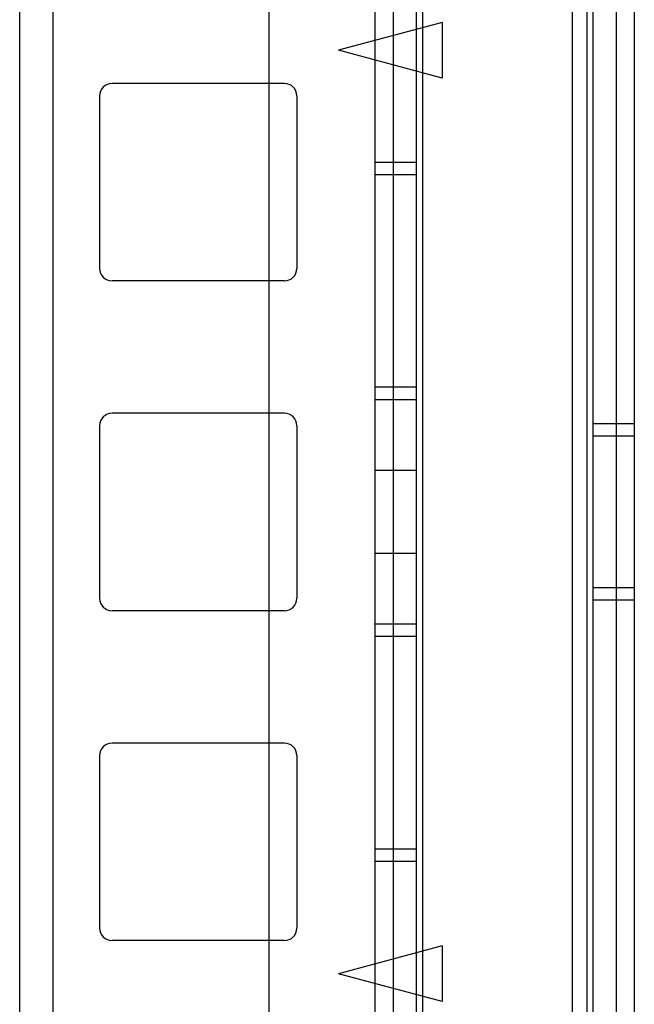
# Model space of a CAD drawing. Header units: millimetres. Extents: x 193 to 799, y 92 to 1287.
# Tile 39 of 55: x 720 to 750, y 966 to 1013. Entities that reach past the tile are written whole.
import ezdxf

# ---------------------------------------------------------------- set-up
doc = ezdxf.new("R2010")
doc.units = ezdxf.units.MM
doc.header["$LTSCALE"] = 90.210878
doc.layers.get('0').update_dxf_attribs({"linetype": 'CONTINUOUS'})

msp = doc.modelspace()

# ---------------------------------------------------------------- linework, layer by layer
at = {"color": 7, "linetype": 'Continuous'}
for p, q in [((731.989, 1248.818), (731.989, 176.818)), ((719.989, 188.818), (719.989, 1236.818)), ((737.089, 1235.68), (737.089, 164.98)), ((737.968, 1235.68), (737.968, 164.98)), ((739.089, 1235.68), (739.089, 164.98)), ((739.382, 1235.68), (739.382, 164.98)), ((746.589, 1235.68), (746.589, 164.98)), ((747.296, 1235.68), (747.296, 164.98)), ((747.589, 1235.68), (747.589, 164.98)), ((748.71, 1235.68), (748.71, 164.98)), ((749.589, 1235.68), (749.589, 164.98)), ((721.589, 1232.68), (721.589, 167.98)), ((740.339, 1012.819), (735.339, 1011.48)), ((740.339, 1012.819), (740.339, 1010.14)), ((740.339, 1010.14), (735.339, 1011.48)), ((732.739, 1009.88), (724.439, 1009.88)), ((723.839, 1009.28), (723.839, 1000.98)), ((733.339, 1009.28), (733.339, 1000.98)), ((739.089, 1006.08), (737.089, 1006.08)), ((739.089, 1005.48), (737.089, 1005.48)), ((732.739, 1000.38), (724.439, 1000.38)), ((739.089, 995.255), (737.089, 995.255)), ((739.089, 994.655), (737.089, 994.655)), ((732.739, 994.005), (724.439, 994.005)), ((723.839, 993.405), (723.839, 985.105)), ((733.339, 993.405), (733.339, 985.105)), ((749.589, 993.505), (747.589, 993.505)), ((749.589, 992.905), (747.589, 992.905)), ((739.089, 991.255), (737.089, 991.255)), ((739.089, 987.255), (737.089, 987.255)), ((749.589, 985.605), (747.589, 985.605)), ((749.589, 985.005), (747.589, 985.005)), ((732.739, 984.505), (724.439, 984.505)), ((739.089, 983.855), (737.089, 983.855)), ((739.089, 983.255), (737.089, 983.255)), ((732.739, 978.13), (724.439, 978.13)), ((723.839, 977.53), (723.839, 969.23)), ((733.339, 977.53), (733.339, 969.23)), ((739.089, 973.03), (737.089, 973.03)), ((739.089, 972.43), (737.089, 972.43)), ((732.739, 968.63), (724.439, 968.63)), ((740.339, 968.369), (735.339, 967.03)), ((740.339, 968.369), (740.339, 965.69)), ((740.339, 965.69), (735.339, 967.03))]:
    msp.add_line(p, q, dxfattribs=at)
for centre, start, end in [((724.439, 1009.28), 90, 180), ((732.739, 1009.28), 0, 90), ((724.439, 1000.98), 180, 270), ((732.739, 1000.98), 270, 360), ((724.439, 993.405), 90, 180), ((732.739, 993.405), 0, 90), ((724.439, 985.105), 180, 270), ((732.739, 985.105), 270, 360), ((724.439, 977.53), 90, 180), ((732.739, 977.53), 0, 90), ((724.439, 969.23), 180, 270), ((732.739, 969.23), 270, 360)]:
    msp.add_arc(centre, 0.6, start, end, dxfattribs=at)

doc.saveas('drawing.dxf')
